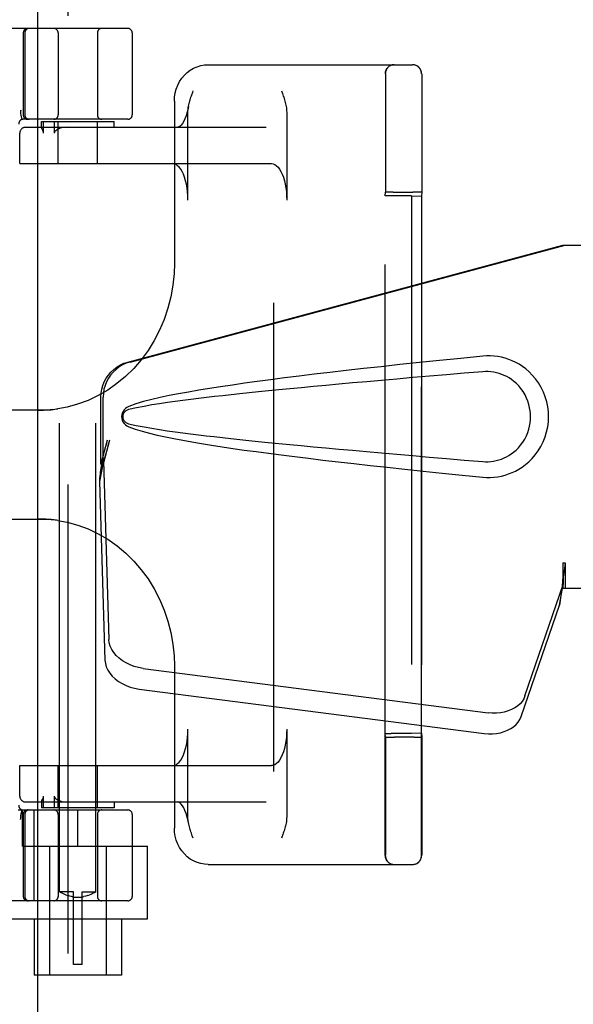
# Model space of a CAD drawing. Header units: inches. Extents: x 0 to 293, y 0 to 190.
# Tile 54 of 75: x 97.33 to 99.23, y 94.63 to 98.02. Entities that reach past the tile are written whole.
import ezdxf

# ---------------------------------------------------------------- set-up
doc = ezdxf.new("R2010")
doc.units = ezdxf.units.IN
doc.header["$LTSCALE"] = 16.12069
doc.header["$MEASUREMENT"] = 0
doc.linetypes.add('HIDDEN', pattern=[0.2, 0.1, -0.1])
doc.layers.add('DEFAULT_2', color=8, linetype='HIDDEN')
doc.layers.add('RIGHTHAND_DOOR_ASSEMBLY', color=7, linetype='CONTINUOUS')

msp = doc.modelspace()

# ---------------------------------------------------------------- linework, layer by layer
at = {"layer": 'DEFAULT_2', "color": 8, "linetype": 'HIDDEN'}
for p, q in [((98.2022, 59.9681), (98.2022, 133.0101)), ((97.4647, 95.0201), (97.4647, 98.4701)), ((97.5897, 95.0201), (97.5897, 98.4701)), ((97.6997, 97.9891), (95.2047, 97.9891)), ((97.3397, 97.9741), (97.3397, 97.6916)), ((97.3453, 97.9741), (97.3453, 97.6916)), ((97.4597, 97.9741), (97.4597, 97.6916)), ((97.5947, 97.9741), (97.5947, 97.6916)), ((97.7147, 97.9741), (97.7147, 97.6916)), ((97.976, 97.8641), (98.6796, 97.8641)), ((98.5849, 95.1451), (98.5849, 97.8331)), ((98.5857, 97.8313), (98.5857, 97.8183)), ((98.5857, 97.8183), (98.5858, 97.7693)), ((98.7099, 95.1451), (98.7099, 97.8331)), ((98.7107, 97.8313), (98.7107, 97.8184)), ((98.7107, 97.8184), (98.7108, 97.7692)), ((98.5858, 97.7693), (98.5859, 97.663)), ((98.7108, 97.7692), (98.7109, 97.6625)), ((97.8598, 97.7391), (97.8598, 97.1805)), ((97.3303, 97.7095), (97.3308, 97.7052)), ((97.3324, 97.6912), (97.3325, 97.6907)), ((97.3358, 97.6762), (97.3325, 97.6907)), ((97.9063, 97.3991), (97.9063, 97.7007)), ((98.2463, 97.7007), (98.2463, 97.3991)), ((97.6997, 97.6766), (97.3393, 97.6766)), ((97.3476, 97.6491), (98.1754, 97.6491)), ((97.4022, 97.6691), (97.6522, 97.6691)), ((97.4022, 97.649), (97.4022, 97.6691)), ((97.4022, 97.649), (97.4022, 97.6491)), ((97.4095, 97.6291), (97.4095, 97.6691)), ((97.4463, 97.6691), (97.4463, 97.6291)), ((97.4597, 97.5241), (97.4597, 97.6691)), ((97.5947, 97.5241), (97.5947, 97.6691)), ((97.6522, 97.6491), (97.6522, 97.6691)), ((98.5859, 97.663), (98.586, 97.5213)), ((98.7109, 97.6625), (98.711, 97.5205)), ((97.3276, 97.5241), (97.3276, 97.6291)), ((97.3277, 97.5241), (97.3277, 97.6291)), ((97.3276, 97.5241), (98.1936, 97.5241)), ((98.586, 97.5213), (98.586, 97.4261)), ((98.711, 97.5205), (98.711, 97.4261)), ((98.5853, 97.4132), (98.586, 97.4261)), ((98.5853, 95.5651), (98.5853, 97.4132)), ((98.603, 97.4266), (98.5951, 97.4265)), ((98.6122, 97.4266), (98.603, 97.4266)), ((98.6754, 97.4135), (98.6054, 97.4135)), ((98.6122, 97.4266), (98.68, 97.4266)), ((98.6754, 97.4135), (98.7103, 97.4122)), ((98.6754, 97.4135), (98.6754, 95.5647)), ((98.6896, 97.4266), (98.68, 97.4266)), ((98.711, 97.4261), (98.7103, 97.4122)), ((98.7103, 97.4122), (98.7103, 95.5661)), ((97.4359, 96.6766), (96.9583, 96.6766)), ((96.9583, 96.3016), (97.4359, 96.3016)), ((97.8598, 95.7978), (97.8598, 95.2391)), ((97.9063, 95.2776), (97.9063, 95.5791)), ((98.2463, 95.5791), (98.2463, 95.2776)), ((98.586, 95.5522), (98.5853, 95.5651)), ((98.6754, 95.5647), (98.6054, 95.5647)), ((98.6075, 95.5517), (98.617, 95.5516)), ((98.6849, 95.5516), (98.617, 95.5516)), ((98.7103, 95.5661), (98.6754, 95.5647)), ((98.6849, 95.5516), (98.6941, 95.5517)), ((98.6941, 95.5517), (98.7019, 95.5518)), ((98.7103, 95.5661), (98.711, 95.5522)), ((97.3276, 95.4541), (98.1936, 95.4541)), ((97.3276, 95.3491), (97.3276, 95.4541)), ((97.3277, 95.3491), (97.3277, 95.4541)), ((97.4597, 95.3091), (97.4597, 95.4541)), ((97.5947, 95.3091), (97.5947, 95.4541)), ((97.4095, 95.3091), (97.4095, 95.3491)), ((97.4463, 95.3491), (97.4463, 95.3091)), ((97.3476, 95.3291), (98.1754, 95.3291)), ((97.4022, 95.3293), (97.4022, 95.3091)), ((97.4022, 95.3291), (97.4022, 95.3292)), ((97.404, 95.3337), (97.4059, 95.3373)), ((97.6522, 95.3291), (97.6522, 95.3091)), ((97.3219, 95.3016), (97.6997, 95.3016)), ((97.3325, 95.2876), (97.3324, 95.287)), ((97.3325, 95.2876), (97.3358, 95.302)), ((97.3372, 95.1766), (97.3372, 95.3016)), ((97.3397, 95.2866), (97.3397, 95.0041)), ((97.3453, 95.2866), (97.3453, 95.0041)), ((97.3773, 94.9891), (97.3773, 95.3016)), ((97.6522, 95.3091), (97.4022, 95.3091)), ((97.4597, 95.2866), (97.4597, 95.0041)), ((97.5272, 95.1766), (97.5272, 95.3016)), ((97.5947, 95.2866), (97.5947, 95.0041)), ((97.7147, 95.2866), (97.7147, 95.0041)), ((97.3303, 95.2687), (97.3308, 95.2731)), ((98.5859, 95.2437), (98.5858, 95.2125)), ((98.5859, 95.2672), (98.5859, 95.2437)), ((98.7109, 95.2437), (98.7108, 95.2125)), ((98.7109, 95.2673), (98.7109, 95.2437)), ((98.5858, 95.2125), (98.5857, 95.1617)), ((98.7108, 95.2125), (98.7107, 95.1616)), ((97.3372, 95.1766), (97.7672, 95.1766)), ((97.4297, 95.1766), (97.4297, 94.7341)), ((97.6247, 95.1766), (97.6247, 94.7341)), ((97.7672, 94.9271), (97.7672, 95.1766)), ((97.976, 95.1141), (98.6796, 95.1141)), ((97.5122, 95.0201), (97.4647, 95.0201)), ((97.4647, 95.0201), (97.465, 95.0199)), ((97.4679, 95.0183), (97.465, 95.0199)), ((97.4705, 95.017), (97.4679, 95.0184)), ((97.4738, 95.0153), (97.4704, 95.017)), ((97.4778, 95.0134), (97.4737, 95.0153)), ((97.4825, 95.0112), (97.4777, 95.0134)), ((97.4877, 95.009), (97.4824, 95.0113)), ((97.4935, 95.0069), (97.4877, 95.0091)), ((97.4995, 95.005), (97.4934, 95.007)), ((97.5122, 94.7701), (97.5122, 95.0201)), ((97.5422, 95.0201), (97.5897, 95.0201)), ((97.5422, 94.7701), (97.5422, 95.0201)), ((97.5609, 95.007), (97.5548, 95.005)), ((97.5666, 95.0091), (97.5609, 95.0069)), ((97.5719, 95.0113), (97.5666, 95.009)), ((97.5766, 95.0134), (97.5719, 95.0112)), ((97.5806, 95.0153), (97.5765, 95.0134)), ((97.5839, 95.017), (97.5805, 95.0153)), ((97.5864, 95.0184), (97.5838, 95.017)), ((97.5893, 95.0199), (97.5864, 95.0183)), ((97.5893, 95.0199), (97.5897, 95.0201)), ((97.6997, 94.9891), (95.2047, 94.9891)), ((97.5058, 95.0035), (97.4995, 95.005)), ((97.5122, 95.0022), (97.5058, 95.0035)), ((97.5422, 95.001), (97.5122, 95.001)), ((97.5422, 95.0022), (97.5486, 95.0035)), ((97.5549, 95.005), (97.5485, 95.0035)), ((97.2872, 94.9271), (97.7672, 94.9271)), ((97.3772, 94.9271), (97.3772, 94.7341)), ((97.6772, 94.9271), (97.6772, 94.7341)), ((97.5422, 94.7701), (97.5122, 94.7701)), ((97.6772, 94.7341), (97.3772, 94.7341))]:
    msp.add_line(p, q, dxfattribs=at)
for points in [[(97.8598, 97.7391), (97.8605, 97.7533), (97.8628, 97.7672), (97.8664, 97.7808), (97.8715, 97.7938), (97.8779, 97.8061), (97.8855, 97.8176), (97.8942, 97.828), (97.904, 97.8373), (97.9146, 97.8453), (97.926, 97.852), (97.938, 97.8573), (97.9504, 97.8611), (97.9631, 97.8634), (97.976, 97.8641)], [(98.5856, 97.8331), (98.5857, 97.8326), (98.5857, 97.8313)], [(98.7106, 97.8331), (98.7107, 97.8326), (98.7107, 97.8313)], [(97.9082, 97.7206), (97.9084, 97.7217), (97.9094, 97.7263), (97.9104, 97.7308), (97.9115, 97.7352), (97.9128, 97.7396), (97.9141, 97.744), (97.9154, 97.7483), (97.9168, 97.7527), (97.9183, 97.757), (97.9198, 97.7613)], [(97.9198, 97.7613), (97.9229, 97.7699), (97.9244, 97.7741)], [(98.2282, 97.7741), (98.2313, 97.7654), (98.2329, 97.761), (98.2344, 97.7566), (98.2359, 97.7522), (98.2373, 97.7478), (98.2387, 97.7433), (98.24, 97.7388), (98.2413, 97.7343), (98.2424, 97.7297), (98.2435, 97.7251), (98.2444, 97.7204), (98.2452, 97.7156), (98.2458, 97.7107), (98.2461, 97.7057), (98.2463, 97.7007)], [(97.9082, 97.7206), (97.907, 97.7141), (97.9038, 97.701), (97.9002, 97.6891), (97.8962, 97.6786), (97.892, 97.6698), (97.8877, 97.6626), (97.8835, 97.657), (97.8796, 97.6531), (97.8762, 97.6506), (97.8736, 97.6494), (97.8717, 97.6491)], [(97.9063, 97.7007), (97.9065, 97.7064), (97.9069, 97.7118), (97.9076, 97.7169), (97.9082, 97.7206)], [(97.3324, 97.6912), (97.3319, 97.696), (97.3314, 97.7007), (97.3308, 97.7052)], [(97.4041, 97.6444), (97.4037, 97.6452), (97.4034, 97.6459), (97.4031, 97.6466), (97.4028, 97.6473), (97.4025, 97.6478), (97.4023, 97.6484), (97.4022, 97.6488), (97.4022, 97.649)], [(97.4912, 97.6491), (97.4844, 97.6488), (97.4782, 97.6482), (97.4724, 97.6471), (97.4672, 97.6457), (97.4624, 97.644), (97.4581, 97.642)], [(97.4095, 97.6291), (97.4094, 97.6305), (97.4093, 97.6318), (97.409, 97.6331), (97.4087, 97.6342), (97.4084, 97.6353), (97.408, 97.6363), (97.4076, 97.6373), (97.4071, 97.6383), (97.4067, 97.6392), (97.4063, 97.6402), (97.4058, 97.6411), (97.4041, 97.6444)], [(97.4581, 97.642), (97.4566, 97.6411), (97.4551, 97.6402), (97.4537, 97.6393), (97.4524, 97.6383), (97.4512, 97.6374), (97.4501, 97.6363), (97.449, 97.6353), (97.4481, 97.6342), (97.4474, 97.633), (97.4468, 97.6318), (97.4464, 97.6305), (97.4463, 97.6291)], [(97.9063, 97.3991), (97.9059, 97.4132), (97.905, 97.427), (97.9033, 97.4404), (97.9011, 97.4534), (97.8982, 97.4656), (97.8948, 97.4771), (97.8908, 97.4875), (97.8864, 97.4969), (97.8816, 97.505), (97.8764, 97.5118), (97.871, 97.5171), (97.8653, 97.521), (97.8595, 97.5233), (97.8536, 97.5241)], [(98.1936, 97.5241), (98.1995, 97.5233), (98.2053, 97.521), (98.211, 97.5171), (98.2164, 97.5118), (98.2216, 97.505), (98.2264, 97.4969), (98.2308, 97.4875), (98.2348, 97.4771), (98.2382, 97.4656), (98.2411, 97.4534), (98.2433, 97.4404), (98.245, 97.427), (98.246, 97.4132), (98.2463, 97.3991)], [(98.5951, 97.4265), (98.592, 97.4264), (98.5894, 97.4263), (98.5875, 97.4263), (98.5864, 97.4262), (98.586, 97.4261)], [(98.711, 97.4261), (98.7106, 97.4262), (98.7095, 97.4263), (98.7076, 97.4263), (98.7051, 97.4264), (98.7019, 97.4265), (98.6983, 97.4265), (98.6896, 97.4266)], [(97.8598, 97.1806), (97.8586, 97.1467), (97.8545, 97.1063), (97.8473, 97.0663), (97.8373, 97.027), (97.8243, 96.9886), (97.8086, 96.9515), (97.7901, 96.9158), (97.769, 96.8819), (97.7455, 96.8499), (97.7197, 96.8201), (97.6918, 96.7927), (97.6619, 96.7678), (97.6302, 96.7457), (97.597, 96.7265), (97.5625, 96.7102), (97.5269, 96.6971), (97.4904, 96.6871), (97.459, 96.6813)], [(97.3922, 96.6766), (97.398, 96.6767), (97.4038, 96.6768), (97.4095, 96.6769), (97.4152, 96.6771), (97.4208, 96.6774), (97.4264, 96.6778), (97.432, 96.6782), (97.4375, 96.6787), (97.443, 96.6792), (97.4484, 96.6798), (97.4537, 96.6805), (97.4591, 96.6813)], [(97.4591, 96.297), (97.4545, 96.2977), (97.4499, 96.2983), (97.4453, 96.2988), (97.4406, 96.2993), (97.4359, 96.2998), (97.4312, 96.3002), (97.4264, 96.3005), (97.4216, 96.3008), (97.4168, 96.3011), (97.4119, 96.3013), (97.4071, 96.3014), (97.4021, 96.3015), (97.3972, 96.3016), (97.3922, 96.3016)], [(97.459, 96.297), (97.4908, 96.2911), (97.5273, 96.2811), (97.5629, 96.2679), (97.5975, 96.2516), (97.6307, 96.2323), (97.6623, 96.2101), (97.6922, 96.1852), (97.7202, 96.1577), (97.7459, 96.1279), (97.7694, 96.0959), (97.7904, 96.062), (97.8088, 96.0263), (97.8245, 95.9892), (97.8374, 95.9508), (97.8474, 95.9115), (97.8545, 95.8715), (97.8587, 95.8311), (97.8598, 95.7977)], [(97.8536, 95.4541), (97.8595, 95.4549), (97.8653, 95.4573), (97.871, 95.4612), (97.8764, 95.4665), (97.8816, 95.4733), (97.8864, 95.4814), (97.8908, 95.4908), (97.8948, 95.5012), (97.8982, 95.5126), (97.9011, 95.5249), (97.9033, 95.5379), (97.905, 95.5513), (97.9059, 95.5651), (97.9063, 95.5791)], [(98.2463, 95.5791), (98.246, 95.5651), (98.245, 95.5513), (98.2433, 95.5379), (98.2411, 95.5249), (98.2382, 95.5126), (98.2348, 95.5012), (98.2308, 95.4908), (98.2264, 95.4814), (98.2216, 95.4733), (98.2164, 95.4665), (98.211, 95.4612), (98.2053, 95.4573), (98.1995, 95.4549), (98.1936, 95.4541)], [(98.586, 95.5522), (98.5864, 95.5521), (98.5875, 95.552), (98.5894, 95.5519), (98.592, 95.5519), (98.5951, 95.5518), (98.5988, 95.5517), (98.6075, 95.5517)], [(98.586, 95.5522), (98.586, 95.5146), (98.586, 95.4965), (98.586, 95.4787)], [(98.7019, 95.5518), (98.7051, 95.5519), (98.7076, 95.5519), (98.7095, 95.552), (98.7106, 95.5521), (98.711, 95.5522)], [(98.711, 95.5522), (98.711, 95.5149), (98.711, 95.4969), (98.711, 95.4793)], [(98.586, 95.4787), (98.586, 95.4445), (98.586, 95.4278), (98.586, 95.4116), (98.586, 95.3956)], [(98.711, 95.4793), (98.711, 95.445), (98.711, 95.4284), (98.711, 95.412), (98.711, 95.396)], [(98.586, 95.3956), (98.586, 95.3644), (98.586, 95.3493)], [(98.711, 95.396), (98.711, 95.3648), (98.711, 95.3496)], [(97.4059, 95.3373), (97.4063, 95.3383), (97.4068, 95.3393), (97.4073, 95.3403), (97.4078, 95.3414), (97.4082, 95.3425), (97.4086, 95.3437), (97.409, 95.345), (97.4093, 95.3463), (97.4094, 95.3477), (97.4095, 95.3491)], [(97.4463, 95.3491), (97.4464, 95.3478), (97.4468, 95.3465), (97.4474, 95.3452), (97.4481, 95.3441), (97.449, 95.343), (97.45, 95.342), (97.4511, 95.341), (97.4523, 95.34), (97.4536, 95.3391), (97.455, 95.3381), (97.4565, 95.3372), (97.4581, 95.3363)], [(98.586, 95.3493), (98.5859, 95.3202), (98.5859, 95.3063)], [(98.711, 95.3496), (98.7109, 95.3204), (98.7109, 95.3065)], [(97.4022, 95.3292), (97.4022, 95.3296), (97.4024, 95.3301), (97.4026, 95.3307), (97.4029, 95.3313), (97.4032, 95.3321), (97.4036, 95.3329), (97.404, 95.3337)], [(97.4581, 95.3363), (97.4624, 95.3343), (97.4672, 95.3326), (97.4724, 95.3312), (97.4782, 95.3301), (97.4844, 95.3294), (97.4912, 95.3291)], [(97.9091, 95.2532), (97.907, 95.2642), (97.9038, 95.2773), (97.9002, 95.2892), (97.8962, 95.2996), (97.892, 95.3085), (97.8877, 95.3157), (97.8835, 95.3213), (97.8796, 95.3252), (97.8762, 95.3277), (97.8736, 95.3289), (97.8717, 95.3291)], [(97.3308, 95.2731), (97.3314, 95.2776), (97.3319, 95.2822), (97.3324, 95.287)], [(97.9082, 95.2577), (97.9074, 95.2627), (97.9068, 95.2676), (97.9065, 95.2726), (97.9063, 95.2776)], [(98.2463, 95.2776), (98.2461, 95.2719), (98.2456, 95.2665), (98.245, 95.2614), (98.2441, 95.2566), (98.2432, 95.252), (98.2422, 95.2475), (98.241, 95.2431), (98.2398, 95.2387), (98.2385, 95.2343), (98.2372, 95.23), (98.2357, 95.2256), (98.2343, 95.2213), (98.2328, 95.217)], [(98.5859, 95.3063), (98.5859, 95.2798), (98.5859, 95.2672)], [(98.7109, 95.3065), (98.7109, 95.2799), (98.7109, 95.2673)], [(97.9244, 95.2041), (97.9213, 95.2129), (97.9197, 95.2173), (97.9182, 95.2217), (97.9167, 95.2261), (97.9152, 95.2305), (97.9139, 95.2349), (97.9125, 95.2394), (97.9113, 95.244), (97.9102, 95.2486), (97.9091, 95.2532)], [(97.976, 95.1141), (97.9632, 95.1149), (97.9505, 95.1172), (97.938, 95.121), (97.926, 95.1263), (97.9146, 95.133), (97.904, 95.141), (97.8942, 95.1503), (97.8855, 95.1608), (97.8778, 95.1722), (97.8715, 95.1845), (97.8664, 95.1976), (97.8628, 95.2111), (97.8605, 95.225), (97.8598, 95.2391)], [(98.2328, 95.217), (98.2297, 95.2084), (98.2282, 95.2041)], [(98.5857, 95.1617), (98.5857, 95.1474), (98.5857, 95.1458), (98.5856, 95.1451)], [(98.7107, 95.1616), (98.7107, 95.1473), (98.7107, 95.1458), (98.7106, 95.1451)]]:
    msp.add_lwpolyline(points, dxfattribs=at)
for centre, radius, start, end in [((97.3547, 97.9741), 0.015, 90, 180), ((97.3603, 97.9741), 0.015, 90, 180), ((97.4447, 97.9741), 0.015, 0, 90), ((97.6097, 97.9741), 0.015, 90, 180), ((97.6997, 97.9741), 0.015, 0, 90), ((98.6159, 97.8331), 0.031, 90, 180), ((98.6166, 97.8331), 0.031, 90, 180), ((98.6789, 97.8331), 0.031, 0, 90), ((98.6796, 97.8331), 0.031, 0, 90), ((97.3547, 97.6916), 0.015, 180, 270), ((97.3603, 97.6916), 0.015, 180, 270), ((97.4447, 97.6916), 0.015, 270, 360), ((97.6097, 97.6916), 0.015, 180, 270), ((97.6997, 97.6916), 0.015, 270, 360), ((97.3393, 97.6616), 0.015, 90, 186.9957), ((97.3476, 97.6291), 0.02, 90, 180), ((97.3477, 97.6291), 0.02, 90, 180), ((97.3476, 95.3491), 0.02, 180, 270), ((97.3477, 95.3491), 0.02, 180, 270), ((97.3393, 95.3166), 0.015, 173.0043, 270), ((97.3547, 95.2866), 0.015, 90, 180), ((97.3603, 95.2866), 0.015, 90, 180), ((97.4447, 95.2866), 0.015, 0, 90), ((97.6097, 95.2866), 0.015, 90, 180), ((97.6997, 95.2866), 0.015, 0, 90), ((98.6159, 95.1451), 0.031, 180, 270), ((98.6166, 95.1451), 0.031, 180, 270), ((98.6789, 95.1451), 0.031, 270, 360), ((98.6796, 95.1451), 0.031, 270, 360), ((97.3547, 95.0041), 0.015, 180, 270), ((97.3603, 95.0041), 0.015, 180, 270), ((97.4447, 95.0041), 0.015, 270, 360), ((97.6097, 95.0041), 0.015, 180, 270), ((97.6997, 95.0041), 0.015, 270, 360)]:
    msp.add_arc(centre, radius, start, end, dxfattribs=at)
for centre, start_param, end_param in [((98.6053, 97.4132), 1.569901, 3.140697), ((98.6053, 95.5651), -3.140697, -1.569901)]:
    msp.add_ellipse(centre, major_axis=(0.02, 0), ratio=0.017455, start_param=start_param, end_param=end_param, dxfattribs=at)
at = {"layer": 'RIGHTHAND_DOOR_ASSEMBLY', "color": 3, "linetype": 'Continuous'}
msp.add_line((97.3897, 59.3431), (97.3897, 133.6351), dxfattribs=at)
at = {"layer": 'RIGHTHAND_DOOR_ASSEMBLY', "color": 8, "linetype": 'HIDDEN'}
for p, q in [((97.4937, 59.3431), (97.4937, 133.6351)), ((97.6993, 96.8418), (99.1967, 97.2441)), ((97.707, 96.8418), (99.2044, 97.2441)), ((99.1967, 97.2441), (99.5177, 97.2441)), ((97.6069, 96.4913), (97.6069, 96.7211)), ((97.6146, 96.4913), (97.6146, 96.7211)), ((97.6287, 96.5729), (97.6069, 96.4913)), ((97.6364, 96.5729), (97.6146, 96.4913)), ((97.6153, 96.5027), (97.6017, 96.4317)), ((97.613, 96.5188), (97.6043, 96.4626)), ((97.6153, 96.5027), (97.6344, 95.8876)), ((97.6069, 96.4913), (97.6146, 96.4913)), ((97.6025, 96.4415), (97.6017, 96.4317)), ((97.6017, 96.4317), (97.6209, 95.8166)), ((99.1967, 96.1516), (99.2044, 96.1516)), ((99.1967, 96.1516), (99.1969, 96.1413)), ((99.1967, 96.1516), (99.1967, 96.0641)), ((99.1969, 96.1413), (99.1972, 96.1114)), ((99.2044, 96.1516), (99.2044, 96.0641)), ((99.1975, 96.0931), (99.1977, 96.0876)), ((99.0662, 95.6936), (99.1981, 96.0775)), ((99.1846, 96.0064), (99.1981, 96.0775)), ((99.1939, 96.0726), (99.1846, 96.0064)), ((99.1967, 96.0641), (99.5177, 96.0641)), ((99.0527, 95.6226), (99.1846, 96.0064)), ((97.7519, 95.7886), (98.9394, 95.6361)), ((97.7384, 95.7175), (98.9258, 95.565))]:
    msp.add_line(p, q, dxfattribs=at)
for points in [[(97.6069, 96.7211), (97.6076, 96.7348), (97.6098, 96.7481), (97.6135, 96.7612), (97.6186, 96.7739), (97.625, 96.7859), (97.6327, 96.7972), (97.6415, 96.8075), (97.6514, 96.8168), (97.6623, 96.825), (97.674, 96.8319), (97.6863, 96.8375), (97.6993, 96.8418)], [(97.707, 96.8418), (97.694, 96.8375), (97.6817, 96.8319), (97.67, 96.825), (97.6591, 96.8168), (97.6492, 96.8075), (97.6403, 96.7972), (97.6327, 96.7859), (97.6262, 96.7739), (97.6212, 96.7612), (97.6175, 96.7481), (97.6153, 96.7348), (97.6146, 96.7211)], [(98.9208, 96.8621), (98.8452, 96.8546), (98.7725, 96.8472), (98.7028, 96.84), (98.636, 96.8329), (98.5718, 96.826), (98.5103, 96.8193), (98.4513, 96.8127), (98.3948, 96.8062), (98.3406, 96.7998), (98.2886, 96.7934), (98.2387, 96.7872), (98.1909, 96.7811), (98.1451, 96.775), (98.1012, 96.769), (98.0592, 96.7629), (98.0189, 96.7569), (97.9803, 96.7509), (97.9433, 96.7449), (97.908, 96.7388), (97.8742, 96.7326), (97.8419, 96.7263), (97.8111, 96.7198), (97.7817, 96.713), (97.7538, 96.7057), (97.7274, 96.6977), (97.7025, 96.6891)], [(98.9598, 96.8623), (98.9467, 96.8631), (98.9338, 96.863), (98.9208, 96.8621)], [(98.9208, 96.4461), (98.9336, 96.4453), (98.9465, 96.4452), (98.9595, 96.446), (98.9723, 96.4476), (98.9851, 96.45), (98.9976, 96.4532), (99.0099, 96.4571), (99.0218, 96.4618), (99.0335, 96.4672), (99.045, 96.4735), (99.0564, 96.4808), (99.0678, 96.4891), (99.0792, 96.4988), (99.0904, 96.5098), (99.1014, 96.5226), (99.1117, 96.5366), (99.121, 96.5518), (99.129, 96.5679), (99.1356, 96.5846), (99.1407, 96.6016), (99.1444, 96.6187), (99.1466, 96.636), (99.1474, 96.6533), (99.1467, 96.6706), (99.1447, 96.6878), (99.1412, 96.705), (99.1362, 96.722), (99.1298, 96.7387), (99.1219, 96.7548), (99.1127, 96.7702), (99.1025, 96.7844), (99.0915, 96.7973), (99.0803, 96.8085), (99.0689, 96.8183), (99.0574, 96.8268), (99.0459, 96.8342), (99.0343, 96.8406), (99.0226, 96.8462), (99.0105, 96.8509), (98.9982, 96.855), (98.9856, 96.8582), (98.9727, 96.8607), (98.9598, 96.8623)], [(98.9207, 96.8086), (98.8574, 96.8033), (98.7962, 96.7982), (98.7371, 96.7931), (98.6802, 96.7882), (98.6254, 96.7835), (98.5726, 96.7788), (98.5218, 96.7743), (98.473, 96.77), (98.4262, 96.7657), (98.3812, 96.7616), (98.3381, 96.7576), (98.2968, 96.7537), (98.2573, 96.7499), (98.2196, 96.7462), (98.1836, 96.7426), (98.1493, 96.7392), (98.1165, 96.7358), (98.0852, 96.7325), (98.0551, 96.7293), (98.026, 96.7261), (97.9977, 96.7229), (97.9701, 96.7197), (97.943, 96.7165), (97.9161, 96.7132), (97.8892, 96.7098), (97.8624, 96.7062), (97.8356, 96.7025), (97.8088, 96.6985), (97.782, 96.6943), (97.7553, 96.6896), (97.7288, 96.6842), (97.7024, 96.6783)], [(98.9207, 96.4996), (98.9301, 96.4991), (98.9395, 96.4992), (98.9489, 96.4999), (98.9582, 96.5012), (98.9675, 96.5031), (98.9766, 96.5055), (98.9855, 96.5085), (98.9941, 96.512), (99.0025, 96.516), (99.0108, 96.5207), (99.0191, 96.526), (99.0272, 96.5321), (99.0354, 96.5391), (99.0434, 96.547), (99.0513, 96.5563), (99.0587, 96.5663), (99.0653, 96.5772), (99.071, 96.5884), (99.0756, 96.5996), (99.0792, 96.6108), (99.0819, 96.6217), (99.0837, 96.6325), (99.0848, 96.643), (99.0851, 96.6534), (99.0849, 96.6637), (99.0839, 96.6742), (99.0822, 96.6848), (99.0797, 96.6957), (99.0762, 96.7069), (99.0718, 96.7181), (99.0663, 96.7294), (99.0598, 96.7403), (99.0525, 96.7506), (99.0446, 96.7599), (99.0366, 96.7681), (99.0283, 96.7753), (99.0201, 96.7816), (99.0117, 96.7871), (99.0033, 96.7919), (98.9948, 96.796), (98.986, 96.7996), (98.9771, 96.8026), (98.9679, 96.8051), (98.9586, 96.807), (98.9492, 96.8083), (98.9397, 96.809), (98.9302, 96.8091), (98.9207, 96.8086)], [(97.7025, 96.6891), (97.6965, 96.686), (97.6912, 96.6822), (97.6867, 96.6775), (97.683, 96.6722), (97.6804, 96.6666), (97.6788, 96.6606), (97.6782, 96.6544), (97.6787, 96.6481), (97.6803, 96.6421), (97.6829, 96.6364), (97.6865, 96.631), (97.6911, 96.6263), (97.6964, 96.6223), (97.7026, 96.6192)], [(97.7024, 96.6783), (97.6973, 96.6765), (97.6928, 96.674), (97.689, 96.6708), (97.6859, 96.667), (97.6837, 96.663), (97.6824, 96.6586), (97.682, 96.6539), (97.6825, 96.6493), (97.6839, 96.645), (97.6861, 96.641), (97.6892, 96.6373), (97.693, 96.6342), (97.6974, 96.6318), (97.7024, 96.63)], [(97.7024, 96.63), (97.7287, 96.6241), (97.7552, 96.6187), (97.7818, 96.6141), (97.8086, 96.6098), (97.8353, 96.6059), (97.8621, 96.6021), (97.8889, 96.5986), (97.9156, 96.5952), (97.9424, 96.5919), (97.9695, 96.5886), (97.9971, 96.5855), (98.0253, 96.5823), (98.0543, 96.5791), (98.0844, 96.5759), (98.1157, 96.5726), (98.1484, 96.5692), (98.1828, 96.5657), (98.2188, 96.5622), (98.2565, 96.5585), (98.296, 96.5547), (98.3373, 96.5508), (98.3804, 96.5468), (98.4254, 96.5426), (98.4723, 96.5384), (98.5212, 96.534), (98.572, 96.5295), (98.6249, 96.5249), (98.6798, 96.5201), (98.7368, 96.5152), (98.7959, 96.5101), (98.8573, 96.505), (98.9207, 96.4996)], [(97.7026, 96.6192), (97.7252, 96.6112), (97.7491, 96.6038), (97.7744, 96.5971), (97.801, 96.5908), (97.8289, 96.5847), (97.858, 96.5788), (97.8884, 96.573), (97.9201, 96.5674), (97.9532, 96.5617), (97.9878, 96.5562), (98.0238, 96.5506), (98.0613, 96.545), (98.1004, 96.5394), (98.1411, 96.5338), (98.1834, 96.5282), (98.2276, 96.5225), (98.2735, 96.5167), (98.3213, 96.5108), (98.3711, 96.5049), (98.4229, 96.4989), (98.4768, 96.4927), (98.533, 96.4865), (98.5914, 96.4801), (98.6522, 96.4736), (98.7154, 96.467), (98.7812, 96.4602), (98.8497, 96.4532), (98.9208, 96.4461)], [(97.6364, 96.5729), (97.6311, 96.5533), (97.6257, 96.5341), (97.6203, 96.5152), (97.6149, 96.4969), (97.6096, 96.4794), (97.6043, 96.4626)], [(97.6287, 96.5729), (97.6261, 96.5633), (97.6235, 96.5539), (97.6208, 96.5446), (97.6182, 96.5356), (97.6156, 96.5271), (97.613, 96.5188)], [(97.613, 96.5188), (97.6133, 96.516), (97.6137, 96.5132), (97.6141, 96.5105), (97.6145, 96.5078), (97.6149, 96.5053), (97.6153, 96.5027)], [(97.6043, 96.4626), (97.6038, 96.4571), (97.6025, 96.4415)], [(99.1971, 96.1239), (99.197, 96.1162), (99.1964, 96.1034), (99.1953, 96.0889), (99.1936, 96.0729), (99.1914, 96.0556), (99.1899, 96.0446)], [(99.2044, 96.1516), (99.2019, 96.1314), (99.1992, 96.1114), (99.1966, 96.0917), (99.1939, 96.0726)], [(99.1972, 96.1114), (99.1973, 96.102), (99.1975, 96.0931)], [(99.1977, 96.0876), (99.1978, 96.085), (99.1979, 96.0824), (99.198, 96.0799), (99.1981, 96.0775)], [(97.7519, 95.7886), (97.7365, 95.7913), (97.7216, 95.7953), (97.7072, 95.8006), (97.6935, 95.8071), (97.6809, 95.8148), (97.6694, 95.8234), (97.6594, 95.8329), (97.6509, 95.8431), (97.6441, 95.8538), (97.639, 95.8649), (97.6358, 95.8762), (97.6344, 95.8876)], [(97.6209, 95.8166), (97.6222, 95.8051), (97.6254, 95.7939), (97.6305, 95.7828), (97.6373, 95.772), (97.6459, 95.7618), (97.6559, 95.7524), (97.6673, 95.7437), (97.68, 95.7361), (97.6936, 95.7296), (97.708, 95.7242), (97.7229, 95.7202), (97.7384, 95.7175)], [(99.0662, 95.6936), (99.062, 95.684), (99.0563, 95.675), (99.0491, 95.6666), (99.0406, 95.659), (99.0308, 95.6523), (99.0198, 95.6466), (99.0079, 95.642), (98.9951, 95.6384), (98.9817, 95.636), (98.9679, 95.6348), (98.9538, 95.6348), (98.9394, 95.6361)], [(98.9258, 95.565), (98.9402, 95.5638), (98.9543, 95.5638), (98.9682, 95.565), (98.9816, 95.5674), (98.9943, 95.5709), (99.0063, 95.5756), (99.0172, 95.5813), (99.027, 95.588), (99.0356, 95.5956), (99.0428, 95.6039), (99.0484, 95.6129), (99.0527, 95.6226)]]:
    msp.add_lwpolyline(points, dxfattribs=at)

doc.saveas('drawing.dxf')
